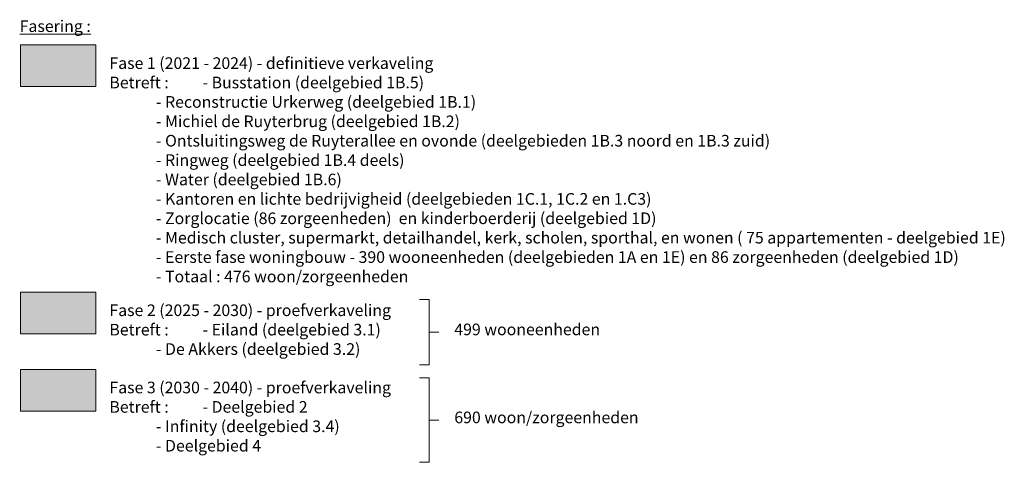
# Model space of a CAD drawing. Extents: x 168554 to 174410, y 515675 to 521218.
# Tile 2 of 110: x 168562 to 169239, y 516568 to 516872. Entities that reach past the tile are written whole.
import ezdxf

# ---------------------------------------------------------------- set-up
doc = ezdxf.new("R2010")
doc.units = 0
doc.header["$MEASUREMENT"] = 0
for name, color, linetype, lineweight in [('Fasering 1', 71, 'Continuous', 0), ('Fasering 2', 51, 'Continuous', 0), ('Fasering 3', 21, 'Continuous', 0), ('Legenda - Tekst', 7, 'Continuous', 15)]:
    doc.layers.add(name, color=color, linetype=linetype, lineweight=lineweight)
doc.styles.get("Standard").update_dxf_attribs({"font": 'arial.ttf'})

msp = doc.modelspace()

# ---------------------------------------------------------------- hatches: boundary and pattern name
at = {"layer": 'Fasering 1'}
h = msp.add_hatch(color=256, dxfattribs=at)
h.dxf.hatch_style = 1
h.paths.add_polyline_path([(168614.8, 516825.95), (168614.8, 516854.59), (168562.99, 516854.59), (168562.99, 516825.95)])
at = {"layer": 'Fasering 2'}
h = msp.add_hatch(color=256, dxfattribs=at)
h.dxf.hatch_style = 1
h.paths.add_polyline_path([(168614.8, 516684.67), (168562.99, 516684.67), (168562.99, 516656.03), (168614.8, 516656.03)])
at = {"layer": 'Fasering 3'}
h = msp.add_hatch(color=256, dxfattribs=at)
h.dxf.hatch_style = 1
h.paths.add_polyline_path([(168614.8, 516631.55), (168562.99, 516631.55), (168562.99, 516602.91), (168614.8, 516602.91)])

# ---------------------------------------------------------------- linework, layer by layer
at = {"layer": 'Legenda - Tekst'}
for p, q in [((168843.75, 516679.63), (168837.08, 516679.63)), ((168843.75, 516679.63), (168843.75, 516634.74)), ((168850.42, 516657.19), (168843.75, 516657.19)), ((168843.75, 516634.74), (168837.08, 516634.74)), ((168843.75, 516625.73), (168837.08, 516625.73)), ((168843.75, 516625.73), (168843.75, 516567.63)), ((168850.42, 516596.68), (168843.75, 516596.68)), ((168843.75, 516567.63), (168837.08, 516567.63))]:
    msp.add_line(p, q, dxfattribs=at)
for points in [[(168562.99, 516854.59), (168614.8, 516854.59), (168614.8, 516825.95), (168562.99, 516825.95)], [(168562.99, 516684.67), (168614.8, 516684.67), (168614.8, 516656.03), (168562.99, 516656.03)], [(168562.99, 516631.55), (168614.8, 516631.55), (168614.8, 516602.91), (168562.99, 516602.91)]]:
    msp.add_lwpolyline(points, close=True, dxfattribs=at)

# ---------------------------------------------------------------- texts
at = {"layer": 'Legenda - Tekst', "char_height": 8, "attachment_point": 1}
for s, width, insert in [('{\\fArial|b1|i0|c0|p34;\\LFasering :}', 346.1231, (168562.39, 516871.54)), ('{\\fArial|b1|i0|c0|p34;Fase 1 (2021 - 2024) - definitieve verkaveling\\P\\pt48;}Betreft :^I- Busstation (deelgebied 1B.5)\\P^I- Reconstructie Urkerweg (deelgebied 1B.1)\\P^I- Michiel de Ruyterbrug (deelgebied 1B.2)\\P^I- Ontsluitingsweg de Ruyterallee en ovonde (deelgebieden 1B.3 noord en 1B.3 zuid)\\P^I- Ringweg (deelgebied 1B.4 deels)\\P^I- Water (deelgebied 1B.6)\\P^I- Kantoren en lichte bedrijvigheid (deelgebieden 1C.1, 1C.2 en 1.C3)\\P^I- Zorglocatie (86 zorgeenheden)  en kinderboerderij (deelgebied 1D)\\P^I- Medisch cluster, supermarkt, detailhandel, kerk, scholen, sporthal, en wonen ( 75 appartementen - deelgebied 1E)\\P^I- Eerste fase woningbouw - 390 wooneenheden (deelgebieden 1A en 1E) en 86 zorgeenheden (deelgebied 1D)\\P^I- Totaal : 476 woon/zorgeenheden', 704.5063, (168624.03, 516846.12)), ('{\\fArial|b1|i0|c0|p34;Fase 2 (2025 - 2030) - proefverkaveling\\P\\pt48;}Betreft :^I- Eiland (deelgebied 3.1)\\P^I- De Akkers (deelgebied 3.2)', 572.5705, (168624.03, 516676.19)), ('499 wooneenheden', 572.5705, (168861, 516663.02)), ('{\\fArial|b1|i0|c0|p34;Fase 3 (2030 - 2040) - proefverkaveling\\P\\pt48;}Betreft :^I- Deelgebied 2\\P^I- Infinity (deelgebied 3.4)\\P^I- Deelgebied 4', 572.5705, (168624.03, 516623.07)), ('690 woon/zorgeenheden', 572.5705, (168861, 516602.51))]:
    msp.add_mtext_dynamic_manual_height_columns(s, width=width, gutter_width=1, heights=[0], dxfattribs=dict(at, insert=insert))

doc.saveas('drawing.dxf')
